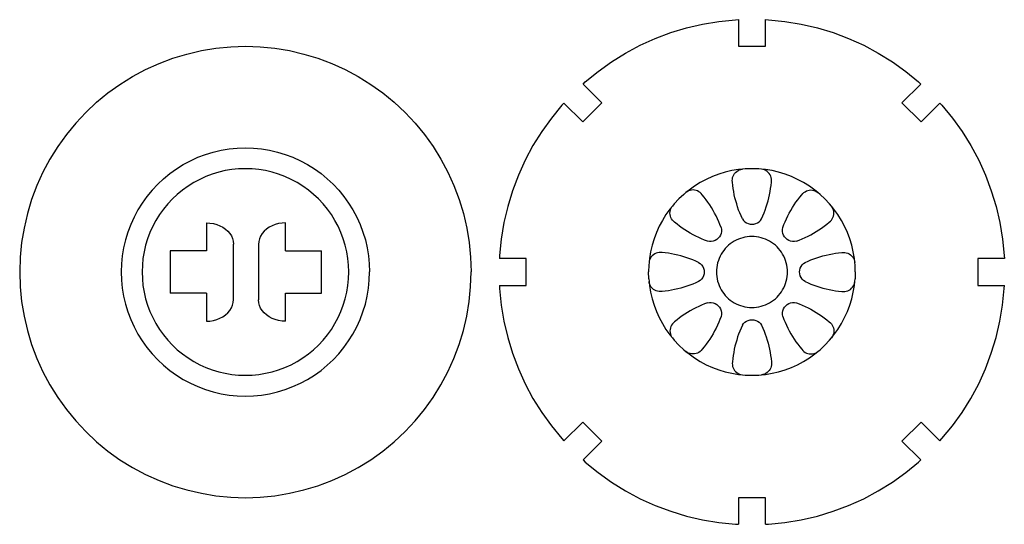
# Model space of a CAD drawing. Extents: x -264 to 264, y -276 to 276.
# Tile 11 of 19: x -264 to -124, y 126 to 197. Entities that reach past the tile are written whole.
import ezdxf

# ---------------------------------------------------------------- set-up
doc = ezdxf.new("R2010")
doc.units = 0
doc.header["$MEASUREMENT"] = 0
doc.layers.get('0').update_dxf_attribs({"linetype": 'CONTINUOUS'})

msp = doc.modelspace()

# ---------------------------------------------------------------- linework, layer by layer
for p, q in [((-171.32, 195.55), (-169.07, 196.23)), ((-169.07, 196.23), (-166.78, 196.77)), ((-166.78, 196.77), (-164.46, 197.15)), ((-164.46, 197.15), (-162.11, 197.38)), ((-162.11, 197.38), (-161.69, 197.4)), ((-161.69, 197.4), (-161.69, 193.61)), ((-157.84, 193.61), (-157.84, 197.4)), ((-157.84, 197.4), (-157.41, 197.38)), ((-157.41, 197.38), (-155.07, 197.15)), ((-155.07, 197.15), (-152.74, 196.77)), ((-152.74, 196.77), (-150.45, 196.23)), ((-150.45, 196.23), (-148.2, 195.55)), ((-175.67, 193.75), (-173.53, 194.72)), ((-173.53, 194.72), (-171.32, 195.55)), ((-148.2, 195.55), (-146, 194.72)), ((-146, 194.72), (-143.85, 193.75)), ((-238.09, 192.99), (-236.02, 193.33)), ((-236.02, 193.33), (-233.92, 193.54)), ((-233.92, 193.54), (-231.82, 193.61)), ((-231.82, 193.61), (-229.72, 193.54)), ((-229.72, 193.54), (-227.63, 193.33)), ((-227.63, 193.33), (-225.56, 192.99)), ((-177.75, 192.64), (-175.67, 193.75)), ((-161.69, 193.61), (-157.84, 193.61)), ((-143.85, 193.75), (-141.78, 192.64)), ((-242.15, 191.9), (-240.14, 192.51)), ((-240.14, 192.51), (-238.09, 192.99)), ((-225.56, 192.99), (-223.51, 192.51)), ((-223.51, 192.51), (-221.5, 191.9)), ((-179.75, 191.4), (-177.75, 192.64)), ((-141.78, 192.64), (-139.78, 191.4)), ((-246.03, 190.29), (-244.11, 191.16)), ((-244.11, 191.16), (-242.15, 191.9)), ((-221.5, 191.9), (-219.53, 191.16)), ((-219.53, 191.16), (-217.62, 190.29)), ((-181.66, 190.03), (-179.75, 191.4)), ((-139.78, 191.4), (-137.86, 190.03)), ((-249.67, 188.19), (-247.88, 189.3)), ((-247.88, 189.3), (-246.03, 190.29)), ((-217.62, 190.29), (-215.77, 189.3)), ((-215.77, 189.3), (-213.98, 188.19)), ((-183.48, 188.53), (-181.66, 190.03)), ((-137.86, 190.03), (-136.04, 188.53)), ((-251.38, 186.97), (-249.67, 188.19)), ((-213.98, 188.19), (-212.27, 186.97)), ((-183.79, 188.24), (-183.48, 188.53)), ((-181.11, 185.56), (-183.79, 188.24)), ((-135.73, 188.24), (-138.41, 185.56)), ((-136.04, 188.53), (-135.73, 188.24)), ((-253, 185.64), (-251.38, 186.97)), ((-212.27, 186.97), (-210.65, 185.64)), ((-254.53, 184.2), (-253, 185.64)), ((-210.65, 185.64), (-209.11, 184.2)), ((-186.81, 185.21), (-188.3, 183.39)), ((-186.51, 185.52), (-186.81, 185.21)), ((-186.51, 185.52), (-183.83, 182.84)), ((-183.83, 182.84), (-181.11, 185.56)), ((-138.41, 185.56), (-135.69, 182.84)), ((-135.69, 182.84), (-133.01, 185.52)), ((-133.01, 185.52), (-132.72, 185.21)), ((-132.72, 185.21), (-131.22, 183.39)), ((-254.53, 184.2), (-255.97, 182.66)), ((-209.11, 184.2), (-207.68, 182.66)), ((-255.97, 182.66), (-257.3, 181.04)), ((-207.68, 182.66), (-206.34, 181.04)), ((-188.3, 183.39), (-189.67, 181.47)), ((-131.22, 183.39), (-129.85, 181.47)), ((-257.3, 181.04), (-258.53, 179.33)), ((-206.34, 181.04), (-205.12, 179.33)), ((-189.67, 181.47), (-190.91, 179.47)), ((-129.85, 181.47), (-128.61, 179.47)), ((-258.53, 179.33), (-259.64, 177.55)), ((-205.12, 179.33), (-204.01, 177.55)), ((-190.91, 179.47), (-192.02, 177.4)), ((-128.61, 179.47), (-127.5, 177.4)), ((-238.58, 177.81), (-237.5, 178.22)), ((-237.5, 178.22), (-236.4, 178.55)), ((-236.4, 178.55), (-235.27, 178.81)), ((-235.27, 178.81), (-234.13, 179)), ((-234.13, 179), (-232.98, 179.11)), ((-232.98, 179.11), (-231.82, 179.15)), ((-231.82, 179.15), (-230.67, 179.11)), ((-230.67, 179.11), (-229.52, 179)), ((-229.52, 179), (-228.38, 178.81)), ((-228.38, 178.81), (-227.25, 178.55)), ((-227.25, 178.55), (-226.15, 178.22)), ((-226.15, 178.22), (-225.06, 177.81)), ((-259.64, 177.55), (-260.63, 175.69)), ((-241.64, 176.18), (-240.66, 176.79)), ((-240.66, 176.79), (-239.64, 177.33)), ((-239.64, 177.33), (-238.58, 177.81)), ((-225.06, 177.81), (-224.01, 177.33)), ((-224.01, 177.33), (-222.99, 176.79)), ((-222.99, 176.79), (-222.01, 176.18)), ((-204.01, 177.55), (-203.02, 175.69)), ((-192.02, 177.4), (-192.99, 175.25)), ((-127.5, 177.4), (-126.53, 175.25)), ((-260.63, 175.69), (-261.5, 173.78)), ((-243.47, 174.77), (-242.58, 175.5)), ((-242.58, 175.5), (-241.64, 176.18)), ((-236.55, 175.41), (-237.45, 175.07)), ((-235.63, 175.69), (-236.55, 175.41)), ((-234.69, 175.91), (-235.63, 175.69)), ((-233.74, 176.06), (-234.69, 175.91)), ((-232.79, 176.16), (-233.74, 176.06)), ((-231.82, 176.19), (-232.79, 176.16)), ((-230.86, 176.16), (-231.82, 176.19)), ((-229.9, 176.06), (-230.86, 176.16)), ((-228.96, 175.91), (-229.9, 176.06)), ((-228.02, 175.69), (-228.96, 175.91)), ((-227.1, 175.41), (-228.02, 175.69)), ((-226.2, 175.07), (-227.1, 175.41)), ((-222.01, 176.18), (-221.07, 175.5)), ((-221.07, 175.5), (-220.18, 174.77)), ((-203.02, 175.69), (-202.15, 173.78)), ((-192.99, 175.25), (-193.82, 173.05)), ((-164.49, 175.41), (-165.39, 175.07)), ((-163.57, 175.69), (-164.49, 175.41)), ((-162.63, 175.91), (-163.57, 175.69)), ((-161.68, 176.06), (-162.63, 175.91)), ((-162.51, 174.92), (-162.44, 175.12)), ((-162.44, 175.12), (-162.35, 175.32)), ((-162.35, 175.32), (-162.23, 175.5)), ((-162.23, 175.5), (-162.08, 175.67)), ((-162.08, 175.67), (-161.92, 175.81)), ((-161.92, 175.81), (-161.74, 175.93)), ((-161.74, 175.93), (-161.54, 176.02)), ((-161.12, 176.12), (-161.68, 176.06)), ((-161.54, 176.02), (-161.34, 176.08)), ((-161.34, 176.08), (-161.12, 176.12)), ((-160.72, 176.16), (-161.12, 176.12)), ((-159.76, 176.19), (-160.72, 176.16)), ((-158.8, 176.16), (-159.76, 176.19)), ((-158.4, 176.12), (-158.8, 176.16)), ((-157.84, 176.06), (-158.4, 176.12)), ((-158.19, 176.08), (-158.4, 176.12)), ((-157.98, 176.02), (-158.19, 176.08)), ((-157.78, 175.93), (-157.98, 176.02)), ((-156.89, 175.91), (-157.84, 176.06)), ((-157.6, 175.81), (-157.78, 175.93)), ((-157.44, 175.67), (-157.6, 175.81)), ((-157.3, 175.5), (-157.44, 175.67)), ((-157.18, 175.32), (-157.3, 175.5)), ((-157.08, 175.12), (-157.18, 175.32)), ((-157.02, 174.92), (-157.08, 175.12)), ((-155.96, 175.69), (-156.89, 175.91)), ((-155.04, 175.41), (-155.96, 175.69)), ((-154.14, 175.07), (-155.04, 175.41)), ((-126.53, 175.25), (-125.7, 173.05)), ((-261.5, 173.78), (-262.24, 171.81)), ((-244.31, 173.98), (-245.1, 173.14)), ((-244.31, 173.98), (-243.47, 174.77)), ((-239.99, 173.71), (-240.77, 173.15)), ((-239.18, 174.22), (-239.99, 173.71)), ((-238.33, 174.67), (-239.18, 174.22)), ((-237.45, 175.07), (-238.33, 174.67)), ((-225.32, 174.67), (-226.2, 175.07)), ((-224.47, 174.22), (-225.32, 174.67)), ((-223.66, 173.71), (-224.47, 174.22)), ((-222.87, 173.15), (-223.66, 173.71)), ((-220.18, 174.77), (-219.33, 173.98)), ((-219.33, 173.98), (-218.54, 173.14)), ((-202.15, 173.78), (-201.41, 171.81)), ((-167.93, 173.71), (-168.71, 173.15)), ((-167.11, 174.22), (-167.93, 173.71)), ((-166.26, 174.67), (-167.11, 174.22)), ((-165.39, 175.07), (-166.26, 174.67)), ((-162.55, 174.49), (-162.54, 174.7)), ((-162.53, 174.27), (-162.55, 174.49)), ((-162.54, 174.7), (-162.51, 174.92)), ((-162.48, 173.82), (-162.53, 174.27)), ((-162.42, 173.37), (-162.48, 173.82)), ((-157.1, 173.37), (-157.04, 173.82)), ((-157.04, 173.82), (-157, 174.27)), ((-156.98, 174.7), (-157.02, 174.92)), ((-157, 174.27), (-156.97, 174.49)), ((-156.97, 174.49), (-156.98, 174.7)), ((-153.26, 174.67), (-154.14, 175.07)), ((-152.41, 174.22), (-153.26, 174.67)), ((-151.59, 173.71), (-152.41, 174.22)), ((-150.81, 173.15), (-151.59, 173.71)), ((-245.1, 173.14), (-245.84, 172.24)), ((-241.52, 172.54), (-242.22, 171.88)), ((-240.77, 173.15), (-241.52, 172.54)), ((-222.13, 172.54), (-222.87, 173.15)), ((-221.43, 171.88), (-222.13, 172.54)), ((-218.54, 173.14), (-217.81, 172.24)), ((-193.82, 173.05), (-194.51, 170.8)), ((-169.46, 172.54), (-170.16, 171.88)), ((-169.15, 172.8), (-169.46, 172.54)), ((-168.71, 173.15), (-169.15, 172.8)), ((-168.97, 172.92), (-169.15, 172.8)), ((-168.78, 173.02), (-168.97, 172.92)), ((-168.57, 173.1), (-168.78, 173.02)), ((-168.36, 173.14), (-168.57, 173.1)), ((-168.14, 173.16), (-168.36, 173.14)), ((-167.93, 173.14), (-168.14, 173.16)), ((-167.71, 173.1), (-167.93, 173.14)), ((-167.51, 173.02), (-167.71, 173.1)), ((-167.32, 172.92), (-167.51, 173.02)), ((-167.14, 172.8), (-167.32, 172.92)), ((-166.98, 172.65), (-167.14, 172.8)), ((-166.85, 172.48), (-166.98, 172.65)), ((-166.56, 172.13), (-166.85, 172.48)), ((-162.35, 172.93), (-162.42, 173.37)), ((-162.27, 172.48), (-162.35, 172.93)), ((-162.17, 172.04), (-162.27, 172.48)), ((-157.36, 172.04), (-157.26, 172.48)), ((-157.26, 172.48), (-157.17, 172.93)), ((-157.17, 172.93), (-157.1, 173.37)), ((-152.96, 172.13), (-152.68, 172.48)), ((-152.68, 172.48), (-152.54, 172.65)), ((-152.54, 172.65), (-152.38, 172.8)), ((-152.38, 172.8), (-152.21, 172.92)), ((-152.21, 172.92), (-152.01, 173.02)), ((-152.01, 173.02), (-151.81, 173.1)), ((-151.81, 173.1), (-151.6, 173.14)), ((-151.6, 173.14), (-151.38, 173.16)), ((-151.38, 173.16), (-151.16, 173.14)), ((-151.16, 173.14), (-150.95, 173.1)), ((-150.95, 173.1), (-150.75, 173.02)), ((-150.38, 172.8), (-150.81, 173.15)), ((-150.75, 173.02), (-150.55, 172.92)), ((-150.55, 172.92), (-150.38, 172.8)), ((-150.07, 172.54), (-150.38, 172.8)), ((-149.37, 171.88), (-150.07, 172.54)), ((-125.7, 173.05), (-125.02, 170.8)), ((-262.24, 171.81), (-262.85, 169.8)), ((-246.51, 171.3), (-247.12, 170.32)), ((-245.84, 172.24), (-246.51, 171.3)), ((-242.88, 171.18), (-243.49, 170.44)), ((-242.22, 171.88), (-242.88, 171.18)), ((-220.77, 171.18), (-221.43, 171.88)), ((-220.16, 170.44), (-220.77, 171.18)), ((-217.81, 172.24), (-217.14, 171.3)), ((-217.14, 171.3), (-216.53, 170.32)), ((-201.41, 171.81), (-200.8, 169.8)), ((-170.82, 171.18), (-171.07, 170.87)), ((-170.82, 171.18), (-170.16, 171.88)), ((-166.28, 171.77), (-166.56, 172.13)), ((-166.02, 171.41), (-166.28, 171.77)), ((-165.77, 171.03), (-166.02, 171.41)), ((-165.52, 170.65), (-165.77, 171.03)), ((-162.06, 171.6), (-162.17, 172.04)), ((-161.93, 171.17), (-162.06, 171.6)), ((-161.8, 170.74), (-161.93, 171.17)), ((-157.73, 170.74), (-157.59, 171.17)), ((-157.59, 171.17), (-157.47, 171.6)), ((-157.47, 171.6), (-157.36, 172.04)), ((-154, 170.65), (-153.76, 171.03)), ((-153.76, 171.03), (-153.5, 171.41)), ((-153.5, 171.41), (-153.24, 171.77)), ((-153.24, 171.77), (-152.96, 172.13)), ((-148.71, 171.18), (-149.37, 171.88)), ((-148.45, 170.87), (-148.71, 171.18)), ((-262.85, 169.8), (-263.32, 167.75)), ((-247.12, 170.32), (-247.67, 169.3)), ((-244.05, 169.66), (-244.56, 168.84)), ((-243.49, 170.44), (-244.05, 169.66)), ((-219.6, 169.66), (-220.16, 170.44)), ((-219.09, 168.84), (-219.6, 169.66)), ((-216.53, 170.32), (-215.98, 169.3)), ((-200.8, 169.8), (-200.32, 167.75)), ((-194.51, 170.8), (-195.04, 168.51)), ((-171.99, 169.66), (-172.49, 168.84)), ((-171.43, 170.44), (-171.99, 169.66)), ((-171.07, 170.87), (-171.43, 170.44)), ((-171.43, 169.87), (-171.41, 170.09)), ((-171.41, 169.65), (-171.43, 169.87)), ((-171.41, 170.09), (-171.37, 170.3)), ((-171.37, 169.44), (-171.41, 169.65)), ((-171.37, 170.3), (-171.3, 170.5)), ((-171.3, 170.5), (-171.2, 170.7)), ((-171.2, 170.7), (-171.07, 170.87)), ((-165.29, 170.26), (-165.52, 170.65)), ((-165.07, 169.87), (-165.29, 170.26)), ((-164.86, 169.47), (-165.07, 169.87)), ((-161.65, 170.31), (-161.8, 170.74)), ((-161.48, 169.89), (-161.65, 170.31)), ((-161.31, 169.47), (-161.48, 169.89)), ((-158.21, 169.47), (-158.04, 169.89)), ((-158.04, 169.89), (-157.88, 170.31)), ((-157.88, 170.31), (-157.73, 170.74)), ((-154.66, 169.47), (-154.45, 169.87)), ((-154.45, 169.87), (-154.23, 170.26)), ((-154.23, 170.26), (-154, 170.65)), ((-148.1, 170.44), (-148.45, 170.87)), ((-148.33, 170.7), (-148.45, 170.87)), ((-148.23, 170.5), (-148.33, 170.7)), ((-148.15, 170.3), (-148.23, 170.5)), ((-148.11, 170.09), (-148.15, 170.3)), ((-148.15, 169.44), (-148.11, 169.65)), ((-148.09, 169.87), (-148.11, 170.09)), ((-148.11, 169.65), (-148.09, 169.87)), ((-147.54, 169.66), (-148.1, 170.44)), ((-147.03, 168.84), (-147.54, 169.66)), ((-125.02, 170.8), (-124.48, 168.51)), ((-248.14, 168.25), (-248.55, 167.17)), ((-247.67, 169.3), (-248.14, 168.25)), ((-244.56, 168.84), (-245.01, 167.99)), ((-237.38, 168.49), (-236.88, 168.46)), ((-237.38, 168.49), (-237.38, 164.49)), ((-236.88, 168.46), (-236.38, 168.39)), ((-236.38, 168.39), (-235.91, 168.26)), ((-235.91, 168.26), (-235.45, 168.08)), ((-227.59, 168.25), (-228.04, 168.08)), ((-227.11, 168.38), (-227.59, 168.25)), ((-226.62, 168.46), (-227.11, 168.38)), ((-226.11, 168.49), (-226.62, 168.46)), ((-226.11, 164.49), (-226.11, 168.49)), ((-218.64, 167.99), (-219.09, 168.84)), ((-215.98, 169.3), (-215.5, 168.25)), ((-215.5, 168.25), (-215.1, 167.17)), ((-195.04, 168.51), (-195.42, 166.18)), ((-172.49, 168.84), (-172.95, 167.99)), ((-171.3, 169.24), (-171.37, 169.44)), ((-171.2, 169.04), (-171.3, 169.24)), ((-171.07, 168.87), (-171.2, 169.04)), ((-170.92, 168.71), (-171.07, 168.87)), ((-170.76, 168.57), (-170.92, 168.71)), ((-170.41, 168.29), (-170.76, 168.57)), ((-170.05, 168.01), (-170.41, 168.29)), ((-164.67, 169.06), (-164.86, 169.47)), ((-164.49, 168.65), (-164.67, 169.06)), ((-164.31, 168.23), (-164.49, 168.65)), ((-164.16, 167.81), (-164.31, 168.23)), ((-161.12, 169.06), (-161.31, 169.47)), ((-161.12, 169.06), (-160.96, 168.84)), ((-160.96, 168.84), (-160.77, 168.65)), ((-160.77, 168.65), (-160.55, 168.49)), ((-160.55, 168.49), (-160.3, 168.37)), ((-160.3, 168.37), (-160.03, 168.3)), ((-160.03, 168.3), (-159.76, 168.28)), ((-159.76, 168.28), (-159.49, 168.3)), ((-159.49, 168.3), (-159.22, 168.37)), ((-159.22, 168.37), (-158.98, 168.49)), ((-158.98, 168.49), (-158.75, 168.65)), ((-158.75, 168.65), (-158.56, 168.84)), ((-158.56, 168.84), (-158.4, 169.06)), ((-158.4, 169.06), (-158.21, 169.47)), ((-155.37, 167.81), (-155.21, 168.23)), ((-155.21, 168.23), (-155.04, 168.65)), ((-155.04, 168.65), (-154.85, 169.06)), ((-154.85, 169.06), (-154.66, 169.47)), ((-149.48, 168.01), (-149.12, 168.29)), ((-149.12, 168.29), (-148.77, 168.57)), ((-148.77, 168.57), (-148.6, 168.71)), ((-148.6, 168.71), (-148.45, 168.87)), ((-148.45, 168.87), (-148.33, 169.04)), ((-148.33, 169.04), (-148.23, 169.24)), ((-148.23, 169.24), (-148.15, 169.44)), ((-146.58, 167.99), (-147.03, 168.84)), ((-124.48, 168.51), (-124.1, 166.18)), ((-263.32, 167.75), (-263.67, 165.68)), ((-248.55, 167.17), (-248.89, 166.06)), ((-245.41, 167.11), (-245.75, 166.21)), ((-245.01, 167.99), (-245.41, 167.11)), ((-235.45, 168.08), (-235.04, 167.86)), ((-235.04, 167.86), (-234.66, 167.6)), ((-234.66, 167.6), (-234.33, 167.31)), ((-234.33, 167.31), (-234.05, 166.98)), ((-234.05, 166.98), (-233.82, 166.62)), ((-229.45, 166.95), (-229.67, 166.59)), ((-229.17, 167.28), (-229.45, 166.95)), ((-228.84, 167.59), (-229.17, 167.28)), ((-228.46, 167.85), (-228.84, 167.59)), ((-228.04, 168.08), (-228.46, 167.85)), ((-218.24, 167.11), (-218.64, 167.99)), ((-217.9, 166.21), (-218.24, 167.11)), ((-215.1, 167.17), (-214.76, 166.06)), ((-200.32, 167.75), (-199.98, 165.68)), ((-173.34, 167.11), (-173.68, 166.21)), ((-172.95, 167.99), (-173.34, 167.11)), ((-169.68, 167.75), (-170.05, 168.01)), ((-169.31, 167.49), (-169.68, 167.75)), ((-168.93, 167.25), (-169.31, 167.49)), ((-168.54, 167.02), (-168.93, 167.25)), ((-168.14, 166.8), (-168.54, 167.02)), ((-167.74, 166.59), (-168.14, 166.8)), ((-164.25, 166.74), (-164.39, 166.5)), ((-164.16, 166.99), (-164.25, 166.74)), ((-164.16, 167.81), (-164.11, 167.54)), ((-164.11, 167.26), (-164.16, 166.99)), ((-164.11, 167.54), (-164.11, 167.26)), ((-155.41, 167.54), (-155.37, 167.81)), ((-155.41, 167.26), (-155.41, 167.54)), ((-155.37, 166.99), (-155.41, 167.26)), ((-155.27, 166.74), (-155.37, 166.99)), ((-155.14, 166.5), (-155.27, 166.74)), ((-151.78, 166.59), (-151.38, 166.8)), ((-151.38, 166.8), (-150.99, 167.02)), ((-150.99, 167.02), (-150.6, 167.25)), ((-150.6, 167.25), (-150.22, 167.49)), ((-150.22, 167.49), (-149.84, 167.75)), ((-149.84, 167.75), (-149.48, 168.01)), ((-146.18, 167.11), (-146.58, 167.99)), ((-145.84, 166.21), (-146.18, 167.11)), ((-263.67, 165.68), (-263.87, 163.59)), ((-248.89, 166.06), (-249.15, 164.93)), ((-245.75, 166.21), (-246.03, 165.29)), ((-233.82, 166.62), (-233.66, 166.25)), ((-233.66, 166.25), (-233.56, 165.86)), ((-233.56, 165.86), (-233.53, 165.47)), ((-233.53, 157.57), (-233.53, 165.47)), ((-229.93, 165.81), (-229.96, 165.41)), ((-229.96, 165.41), (-229.96, 157.51)), ((-229.83, 166.21), (-229.93, 165.81)), ((-229.67, 166.59), (-229.83, 166.21)), ((-217.62, 165.29), (-217.9, 166.21)), ((-214.76, 166.06), (-214.5, 164.93)), ((-199.98, 165.68), (-199.78, 163.59)), ((-195.42, 166.18), (-195.66, 163.84)), ((-173.68, 166.21), (-173.96, 165.29)), ((-167.33, 166.4), (-167.74, 166.59)), ((-166.92, 166.21), (-167.33, 166.4)), ((-166.5, 166.04), (-166.92, 166.21)), ((-166.08, 165.88), (-166.5, 166.04)), ((-165.81, 165.84), (-166.08, 165.88)), ((-165.54, 165.84), (-165.81, 165.84)), ((-165.27, 165.88), (-165.54, 165.84)), ((-165.01, 165.98), (-165.27, 165.88)), ((-164.77, 166.11), (-165.01, 165.98)), ((-164.56, 166.29), (-164.77, 166.11)), ((-164.39, 166.5), (-164.56, 166.29)), ((-162.84, 165.49), (-163.09, 165.29)), ((-162.57, 165.69), (-162.84, 165.49)), ((-162.29, 165.86), (-162.57, 165.69)), ((-161.99, 166.02), (-162.29, 165.86)), ((-161.69, 166.15), (-161.99, 166.02)), ((-161.38, 166.27), (-161.69, 166.15)), ((-161.07, 166.37), (-161.38, 166.27)), ((-160.75, 166.44), (-161.07, 166.37)), ((-160.42, 166.5), (-160.75, 166.44)), ((-160.09, 166.53), (-160.42, 166.5)), ((-159.76, 166.54), (-160.09, 166.53)), ((-159.43, 166.53), (-159.76, 166.54)), ((-159.1, 166.5), (-159.43, 166.53)), ((-158.78, 166.44), (-159.1, 166.5)), ((-158.45, 166.37), (-158.78, 166.44)), ((-158.14, 166.27), (-158.45, 166.37)), ((-157.83, 166.15), (-158.14, 166.27)), ((-157.53, 166.02), (-157.83, 166.15)), ((-157.24, 165.86), (-157.53, 166.02)), ((-156.96, 165.69), (-157.24, 165.86)), ((-156.69, 165.49), (-156.96, 165.69)), ((-156.43, 165.29), (-156.69, 165.49)), ((-154.96, 166.29), (-155.14, 166.5)), ((-154.75, 166.11), (-154.96, 166.29)), ((-154.51, 165.98), (-154.75, 166.11)), ((-154.26, 165.88), (-154.51, 165.98)), ((-153.99, 165.84), (-154.26, 165.88)), ((-153.71, 165.84), (-153.99, 165.84)), ((-153.44, 165.88), (-153.71, 165.84)), ((-153.44, 165.88), (-153.02, 166.04)), ((-153.02, 166.04), (-152.6, 166.21)), ((-152.6, 166.21), (-152.19, 166.4)), ((-152.19, 166.4), (-151.78, 166.59)), ((-145.56, 165.29), (-145.84, 166.21)), ((-124.1, 166.18), (-123.87, 163.84)), ((-249.15, 164.93), (-249.34, 163.79)), ((-246.24, 164.36), (-246.4, 163.41)), ((-246.03, 165.29), (-246.24, 164.36)), ((-237.38, 164.49), (-242.51, 164.49)), ((-242.51, 164.49), (-242.51, 158.49)), ((-226.11, 164.49), (-220.98, 164.49)), ((-220.98, 158.49), (-220.98, 164.49)), ((-217.4, 164.36), (-217.62, 165.29)), ((-217.25, 163.41), (-217.4, 164.36)), ((-214.5, 164.93), (-214.31, 163.79)), ((-174.18, 164.36), (-174.34, 163.41)), ((-173.96, 165.29), (-174.18, 164.36)), ((-173.77, 163.95), (-173.94, 163.81)), ((-173.59, 164.07), (-173.77, 163.95)), ((-173.4, 164.17), (-173.59, 164.07)), ((-173.19, 164.23), (-173.4, 164.17)), ((-172.98, 164.27), (-173.19, 164.23)), ((-172.76, 164.28), (-172.98, 164.27)), ((-172.54, 164.25), (-172.76, 164.28)), ((-172.09, 164.21), (-172.54, 164.25)), ((-171.65, 164.15), (-172.09, 164.21)), ((-171.2, 164.08), (-171.65, 164.15)), ((-170.76, 163.99), (-171.2, 164.08)), ((-170.32, 163.89), (-170.76, 163.99)), ((-164.13, 164.01), (-164.29, 163.72)), ((-163.96, 164.29), (-164.13, 164.01)), ((-163.77, 164.56), (-163.96, 164.29)), ((-163.56, 164.82), (-163.77, 164.56)), ((-163.33, 165.06), (-163.56, 164.82)), ((-163.09, 165.29), (-163.33, 165.06)), ((-156.19, 165.06), (-156.43, 165.29)), ((-155.96, 164.82), (-156.19, 165.06)), ((-155.76, 164.56), (-155.96, 164.82)), ((-155.56, 164.29), (-155.76, 164.56)), ((-155.39, 164.01), (-155.56, 164.29)), ((-155.23, 163.72), (-155.39, 164.01)), ((-149.21, 163.89), (-148.77, 163.99)), ((-148.77, 163.99), (-148.32, 164.08)), ((-148.32, 164.08), (-147.88, 164.15)), ((-147.88, 164.15), (-147.43, 164.21)), ((-147.43, 164.21), (-146.98, 164.25)), ((-146.98, 164.25), (-146.76, 164.28)), ((-146.76, 164.28), (-146.55, 164.27)), ((-146.55, 164.27), (-146.33, 164.23)), ((-146.33, 164.23), (-146.13, 164.17)), ((-146.13, 164.17), (-145.93, 164.07)), ((-145.93, 164.07), (-145.75, 163.95)), ((-145.75, 163.95), (-145.58, 163.81)), ((-145.34, 164.36), (-145.56, 165.29)), ((-145.19, 163.41), (-145.34, 164.36)), ((-263.87, 163.59), (-263.94, 161.49)), ((-249.45, 162.64), (-249.49, 161.49)), ((-249.34, 163.79), (-249.45, 162.64)), ((-246.4, 163.41), (-246.49, 162.45)), ((-217.15, 162.45), (-217.25, 163.41)), ((-214.31, 163.79), (-214.2, 162.64)), ((-214.2, 162.64), (-214.16, 161.49)), ((-199.78, 163.59), (-199.71, 161.49)), ((-195.66, 163.84), (-195.67, 163.41)), ((-191.88, 163.41), (-195.67, 163.41)), ((-191.88, 159.56), (-191.88, 163.41)), ((-174.39, 162.85), (-174.43, 162.45)), ((-174.34, 163.41), (-174.39, 162.85)), ((-174.36, 163.06), (-174.39, 162.85)), ((-174.29, 163.27), (-174.36, 163.06)), ((-174.2, 163.47), (-174.29, 163.27)), ((-174.08, 163.65), (-174.2, 163.47)), ((-173.94, 163.81), (-174.08, 163.65)), ((-169.88, 163.78), (-170.32, 163.89)), ((-169.44, 163.66), (-169.88, 163.78)), ((-169.01, 163.52), (-169.44, 163.66)), ((-168.59, 163.37), (-169.01, 163.52)), ((-168.16, 163.21), (-168.59, 163.37)), ((-167.75, 163.04), (-168.16, 163.21)), ((-167.34, 162.85), (-167.75, 163.04)), ((-167.34, 162.85), (-167.11, 162.69)), ((-167.11, 162.69), (-166.92, 162.5)), ((-164.64, 162.8), (-164.71, 162.47)), ((-164.54, 163.11), (-164.64, 162.8)), ((-164.43, 163.42), (-164.54, 163.11)), ((-164.29, 163.72), (-164.43, 163.42)), ((-155.1, 163.42), (-155.23, 163.72)), ((-154.98, 163.11), (-155.1, 163.42)), ((-154.88, 162.8), (-154.98, 163.11)), ((-154.81, 162.47), (-154.88, 162.8)), ((-152.6, 162.5), (-152.41, 162.69)), ((-152.41, 162.69), (-152.19, 162.85)), ((-152.19, 162.85), (-151.78, 163.04)), ((-151.78, 163.04), (-151.36, 163.21)), ((-151.36, 163.21), (-150.94, 163.37)), ((-150.94, 163.37), (-150.51, 163.52)), ((-150.51, 163.52), (-150.08, 163.66)), ((-150.08, 163.66), (-149.65, 163.78)), ((-149.65, 163.78), (-149.21, 163.89)), ((-145.58, 163.81), (-145.44, 163.65)), ((-145.44, 163.65), (-145.32, 163.47)), ((-145.32, 163.47), (-145.23, 163.27)), ((-145.23, 163.27), (-145.17, 163.06)), ((-145.13, 162.85), (-145.19, 163.41)), ((-145.17, 163.06), (-145.13, 162.85)), ((-145.09, 162.45), (-145.13, 162.85)), ((-123.85, 163.41), (-127.64, 163.41)), ((-127.64, 163.41), (-127.64, 159.56)), ((-123.87, 163.84), (-123.85, 163.41)), ((-263.94, 161.49), (-263.87, 159.39)), ((-249.49, 161.49), (-249.45, 160.33)), ((-246.49, 162.45), (-246.53, 161.49)), ((-246.53, 161.49), (-246.49, 160.53)), ((-217.12, 161.49), (-217.15, 162.45)), ((-217.15, 160.53), (-217.12, 161.49)), ((-214.2, 160.33), (-214.16, 161.49)), ((-199.78, 159.39), (-199.71, 161.49)), ((-174.43, 162.45), (-174.46, 161.49)), ((-174.43, 160.53), (-174.46, 161.49)), ((-166.92, 162.5), (-166.76, 162.27)), ((-166.76, 162.27), (-166.65, 162.03)), ((-166.65, 162.03), (-166.57, 161.76)), ((-166.57, 161.22), (-166.65, 160.95)), ((-166.57, 161.76), (-166.55, 161.49)), ((-166.55, 161.49), (-166.57, 161.22)), ((-164.8, 161.82), (-164.81, 161.49)), ((-164.81, 161.49), (-164.8, 161.16)), ((-164.77, 162.15), (-164.8, 161.82)), ((-164.8, 161.16), (-164.77, 160.83)), ((-164.71, 162.47), (-164.77, 162.15)), ((-154.75, 162.15), (-154.81, 162.47)), ((-154.72, 161.82), (-154.75, 162.15)), ((-154.75, 160.83), (-154.72, 161.16)), ((-154.71, 161.49), (-154.72, 161.82)), ((-154.72, 161.16), (-154.71, 161.49)), ((-152.97, 161.49), (-152.95, 161.76)), ((-152.95, 161.22), (-152.97, 161.49)), ((-152.95, 161.76), (-152.88, 162.03)), ((-152.88, 160.95), (-152.95, 161.22)), ((-152.88, 162.03), (-152.76, 162.27)), ((-152.76, 162.27), (-152.6, 162.5)), ((-145.06, 161.49), (-145.09, 162.45)), ((-145.06, 161.49), (-145.09, 160.53)), ((-249.45, 160.33), (-249.34, 159.18)), ((-246.49, 160.53), (-246.4, 159.57)), ((-217.25, 159.57), (-217.15, 160.53)), ((-214.31, 159.18), (-214.2, 160.33)), ((-174.43, 160.53), (-174.39, 160.13)), ((-174.36, 159.91), (-174.39, 160.13)), ((-174.39, 160.13), (-174.34, 159.57)), ((-174.29, 159.71), (-174.36, 159.91)), ((-174.2, 159.51), (-174.29, 159.71)), ((-168.16, 159.77), (-168.59, 159.6)), ((-167.75, 159.94), (-168.16, 159.77)), ((-167.34, 160.13), (-167.75, 159.94)), ((-167.11, 160.28), (-167.34, 160.13)), ((-166.92, 160.48), (-167.11, 160.28)), ((-166.76, 160.7), (-166.92, 160.48)), ((-166.65, 160.95), (-166.76, 160.7)), ((-164.77, 160.83), (-164.71, 160.5)), ((-164.71, 160.5), (-164.64, 160.18)), ((-164.64, 160.18), (-164.54, 159.87)), ((-164.54, 159.87), (-164.43, 159.56)), ((-155.1, 159.56), (-154.98, 159.87)), ((-154.98, 159.87), (-154.88, 160.18)), ((-154.88, 160.18), (-154.81, 160.5)), ((-154.81, 160.5), (-154.75, 160.83)), ((-152.76, 160.7), (-152.88, 160.95)), ((-152.6, 160.48), (-152.76, 160.7)), ((-152.41, 160.28), (-152.6, 160.48)), ((-152.19, 160.13), (-152.41, 160.28)), ((-152.19, 160.13), (-151.78, 159.94)), ((-151.78, 159.94), (-151.36, 159.77)), ((-151.36, 159.77), (-150.94, 159.6)), ((-145.32, 159.51), (-145.23, 159.71)), ((-145.23, 159.71), (-145.17, 159.91)), ((-145.19, 159.57), (-145.13, 160.13)), ((-145.17, 159.91), (-145.13, 160.13)), ((-145.13, 160.13), (-145.09, 160.53)), ((-263.87, 159.39), (-263.67, 157.3)), ((-249.34, 159.18), (-249.15, 158.04)), ((-246.4, 159.57), (-246.24, 158.62)), ((-246.24, 158.62), (-246.03, 157.68)), ((-237.38, 158.49), (-242.51, 158.49)), ((-237.38, 158.49), (-237.38, 154.49)), ((-226.11, 158.49), (-220.98, 158.49)), ((-226.11, 154.49), (-226.11, 158.49)), ((-217.62, 157.68), (-217.4, 158.62)), ((-217.4, 158.62), (-217.25, 159.57)), ((-214.5, 158.04), (-214.31, 159.18)), ((-199.98, 157.3), (-199.78, 159.39)), ((-195.67, 159.56), (-191.88, 159.56)), ((-195.67, 159.56), (-195.66, 159.14)), ((-195.66, 159.14), (-195.42, 156.79)), ((-174.34, 159.57), (-174.18, 158.62)), ((-174.08, 159.33), (-174.2, 159.51)), ((-174.18, 158.62), (-173.96, 157.68)), ((-173.94, 159.17), (-174.08, 159.33)), ((-173.77, 159.02), (-173.94, 159.17)), ((-173.59, 158.9), (-173.77, 159.02)), ((-173.4, 158.81), (-173.59, 158.9)), ((-173.19, 158.74), (-173.4, 158.81)), ((-172.98, 158.71), (-173.19, 158.74)), ((-172.76, 158.7), (-172.98, 158.71)), ((-172.54, 158.72), (-172.76, 158.7)), ((-172.09, 158.77), (-172.54, 158.72)), ((-171.65, 158.83), (-172.09, 158.77)), ((-171.2, 158.9), (-171.65, 158.83)), ((-170.76, 158.98), (-171.2, 158.9)), ((-170.32, 159.08), (-170.76, 158.98)), ((-169.88, 159.19), (-170.32, 159.08)), ((-169.44, 159.32), (-169.88, 159.19)), ((-169.01, 159.45), (-169.44, 159.32)), ((-168.59, 159.6), (-169.01, 159.45)), ((-164.43, 159.56), (-164.29, 159.25)), ((-164.29, 159.25), (-164.13, 158.96)), ((-164.13, 158.96), (-163.96, 158.68)), ((-163.96, 158.68), (-163.77, 158.41)), ((-163.77, 158.41), (-163.56, 158.16)), ((-155.96, 158.16), (-155.76, 158.41)), ((-155.76, 158.41), (-155.56, 158.68)), ((-155.56, 158.68), (-155.39, 158.96)), ((-155.39, 158.96), (-155.23, 159.25)), ((-155.23, 159.25), (-155.1, 159.56)), ((-150.94, 159.6), (-150.51, 159.45)), ((-150.51, 159.45), (-150.08, 159.32)), ((-150.08, 159.32), (-149.65, 159.19)), ((-149.65, 159.19), (-149.21, 159.08)), ((-149.21, 159.08), (-148.77, 158.98)), ((-148.77, 158.98), (-148.32, 158.9)), ((-148.32, 158.9), (-147.88, 158.83)), ((-147.88, 158.83), (-147.43, 158.77)), ((-147.43, 158.77), (-146.98, 158.72)), ((-146.98, 158.72), (-146.76, 158.7)), ((-146.76, 158.7), (-146.55, 158.71)), ((-146.55, 158.71), (-146.33, 158.74)), ((-146.33, 158.74), (-146.13, 158.81)), ((-146.13, 158.81), (-145.93, 158.9)), ((-145.93, 158.9), (-145.75, 159.02)), ((-145.75, 159.02), (-145.58, 159.17)), ((-145.58, 159.17), (-145.44, 159.33)), ((-145.56, 157.68), (-145.34, 158.62)), ((-145.44, 159.33), (-145.32, 159.51)), ((-145.34, 158.62), (-145.19, 159.57)), ((-127.64, 159.56), (-123.85, 159.56)), ((-124.1, 156.79), (-123.87, 159.14)), ((-123.87, 159.14), (-123.85, 159.56)), ((-263.67, 157.3), (-263.32, 155.22)), ((-249.15, 158.04), (-248.89, 156.92)), ((-248.89, 156.92), (-248.55, 155.81)), ((-246.03, 157.68), (-245.75, 156.76)), ((-233.66, 156.77), (-233.56, 157.16)), ((-233.56, 157.16), (-233.53, 157.57)), ((-229.93, 157.12), (-229.96, 157.51)), ((-229.83, 156.73), (-229.93, 157.12)), ((-217.9, 156.76), (-217.62, 157.68)), ((-215.1, 155.81), (-214.76, 156.92)), ((-214.76, 156.92), (-214.5, 158.04)), ((-200.32, 155.22), (-199.98, 157.3)), ((-173.96, 157.68), (-173.68, 156.76)), ((-166.5, 156.94), (-166.92, 156.76)), ((-166.08, 157.09), (-166.5, 156.94)), ((-166.08, 157.09), (-165.81, 157.14)), ((-165.81, 157.14), (-165.54, 157.14)), ((-165.54, 157.14), (-165.27, 157.09)), ((-165.27, 157.09), (-165.01, 157)), ((-165.01, 157), (-164.77, 156.86)), ((-163.56, 158.16), (-163.33, 157.92)), ((-163.33, 157.92), (-163.09, 157.69)), ((-163.09, 157.69), (-162.84, 157.48)), ((-162.84, 157.48), (-162.57, 157.29)), ((-162.57, 157.29), (-162.29, 157.12)), ((-162.29, 157.12), (-161.99, 156.96)), ((-161.99, 156.96), (-161.69, 156.82)), ((-157.83, 156.82), (-157.53, 156.96)), ((-157.53, 156.96), (-157.24, 157.12)), ((-157.24, 157.12), (-156.96, 157.29)), ((-156.96, 157.29), (-156.69, 157.48)), ((-156.69, 157.48), (-156.43, 157.69)), ((-156.43, 157.69), (-156.19, 157.92)), ((-156.19, 157.92), (-155.96, 158.16)), ((-154.75, 156.86), (-154.51, 157)), ((-154.51, 157), (-154.26, 157.09)), ((-154.26, 157.09), (-153.99, 157.14)), ((-153.99, 157.14), (-153.71, 157.14)), ((-153.71, 157.14), (-153.44, 157.09)), ((-153.44, 157.09), (-153.02, 156.94)), ((-153.02, 156.94), (-152.6, 156.76)), ((-145.84, 156.76), (-145.56, 157.68)), ((-248.55, 155.81), (-248.14, 154.73)), ((-245.75, 156.76), (-245.41, 155.86)), ((-245.41, 155.86), (-245.01, 154.99)), ((-234.66, 155.39), (-234.33, 155.69)), ((-234.33, 155.69), (-234.05, 156.03)), ((-234.05, 156.03), (-233.82, 156.39)), ((-233.82, 156.39), (-233.66, 156.77)), ((-229.67, 156.35), (-229.83, 156.73)), ((-229.45, 156), (-229.67, 156.35)), ((-229.17, 155.67), (-229.45, 156)), ((-228.84, 155.37), (-229.17, 155.67)), ((-218.64, 154.99), (-218.24, 155.86)), ((-218.24, 155.86), (-217.9, 156.76)), ((-215.5, 154.73), (-215.1, 155.81)), ((-195.42, 156.79), (-195.04, 154.47)), ((-173.68, 156.76), (-173.34, 155.86)), ((-173.34, 155.86), (-172.95, 154.99)), ((-168.93, 155.73), (-169.31, 155.48)), ((-168.54, 155.96), (-168.93, 155.73)), ((-168.14, 156.18), (-168.54, 155.96)), ((-167.74, 156.39), (-168.14, 156.18)), ((-167.33, 156.58), (-167.74, 156.39)), ((-166.92, 156.76), (-167.33, 156.58)), ((-164.77, 156.86), (-164.56, 156.69)), ((-164.56, 156.69), (-164.39, 156.48)), ((-164.39, 156.48), (-164.25, 156.24)), ((-164.25, 156.24), (-164.16, 155.98)), ((-164.16, 155.98), (-164.11, 155.71)), ((-164.11, 155.71), (-164.11, 155.44)), ((-161.69, 156.82), (-161.38, 156.71)), ((-161.38, 156.71), (-161.07, 156.61)), ((-161.07, 156.61), (-160.75, 156.54)), ((-160.75, 156.54), (-160.42, 156.48)), ((-160.42, 156.48), (-160.09, 156.45)), ((-160.09, 156.45), (-159.76, 156.44)), ((-159.76, 156.44), (-159.43, 156.45)), ((-159.43, 156.45), (-159.1, 156.48)), ((-159.1, 156.48), (-158.78, 156.54)), ((-158.78, 156.54), (-158.45, 156.61)), ((-158.45, 156.61), (-158.14, 156.71)), ((-158.14, 156.71), (-157.83, 156.82)), ((-155.41, 155.71), (-155.37, 155.98)), ((-155.41, 155.44), (-155.41, 155.71)), ((-155.37, 155.98), (-155.27, 156.24)), ((-155.27, 156.24), (-155.14, 156.48)), ((-155.14, 156.48), (-154.96, 156.69)), ((-154.96, 156.69), (-154.75, 156.86)), ((-152.6, 156.76), (-152.19, 156.58)), ((-152.19, 156.58), (-151.78, 156.39)), ((-151.78, 156.39), (-151.38, 156.18)), ((-151.38, 156.18), (-150.99, 155.96)), ((-150.99, 155.96), (-150.6, 155.73)), ((-150.6, 155.73), (-150.22, 155.48)), ((-146.58, 154.99), (-146.18, 155.86)), ((-146.18, 155.86), (-145.84, 156.76)), ((-124.48, 154.47), (-124.1, 156.79)), ((-263.32, 155.22), (-262.85, 153.18)), ((-248.14, 154.73), (-247.67, 153.68)), ((-245.01, 154.99), (-244.56, 154.14)), ((-244.56, 154.14), (-244.05, 153.32)), ((-237.38, 154.49), (-236.88, 154.51)), ((-236.88, 154.51), (-236.38, 154.59)), ((-236.38, 154.59), (-235.91, 154.72)), ((-235.91, 154.72), (-235.45, 154.9)), ((-235.45, 154.9), (-235.04, 155.12)), ((-235.04, 155.12), (-234.66, 155.39)), ((-228.46, 155.11), (-228.84, 155.37)), ((-228.04, 154.89), (-228.46, 155.11)), ((-227.59, 154.72), (-228.04, 154.89)), ((-227.11, 154.59), (-227.59, 154.72)), ((-226.62, 154.51), (-227.11, 154.59)), ((-226.11, 154.49), (-226.62, 154.51)), ((-219.6, 153.32), (-219.09, 154.14)), ((-219.09, 154.14), (-218.64, 154.99)), ((-215.98, 153.68), (-215.5, 154.73)), ((-200.8, 153.18), (-200.32, 155.22)), ((-195.04, 154.47), (-194.51, 152.18)), ((-172.95, 154.99), (-172.49, 154.14)), ((-172.49, 154.14), (-171.99, 153.32)), ((-171.07, 154.11), (-171.2, 153.93)), ((-170.92, 154.27), (-171.07, 154.11)), ((-170.76, 154.4), (-170.92, 154.27)), ((-170.41, 154.69), (-170.76, 154.4)), ((-170.05, 154.97), (-170.41, 154.69)), ((-169.68, 155.23), (-170.05, 154.97)), ((-169.31, 155.48), (-169.68, 155.23)), ((-164.49, 154.33), (-164.67, 153.92)), ((-164.31, 154.75), (-164.49, 154.33)), ((-164.16, 155.17), (-164.31, 154.75)), ((-164.11, 155.44), (-164.16, 155.17)), ((-161.12, 153.91), (-160.96, 154.14)), ((-160.96, 154.14), (-160.77, 154.33)), ((-160.77, 154.33), (-160.55, 154.49)), ((-160.55, 154.49), (-160.3, 154.6)), ((-160.3, 154.6), (-160.03, 154.68)), ((-160.03, 154.68), (-159.76, 154.7)), ((-159.76, 154.7), (-159.49, 154.68)), ((-159.49, 154.68), (-159.22, 154.6)), ((-159.22, 154.6), (-158.98, 154.49)), ((-158.98, 154.49), (-158.75, 154.33)), ((-158.75, 154.33), (-158.56, 154.14)), ((-158.56, 154.14), (-158.4, 153.91)), ((-155.37, 155.17), (-155.41, 155.44)), ((-155.37, 155.17), (-155.21, 154.75)), ((-155.21, 154.75), (-155.04, 154.33)), ((-155.04, 154.33), (-154.85, 153.92)), ((-150.22, 155.48), (-149.84, 155.23)), ((-149.84, 155.23), (-149.48, 154.97)), ((-149.48, 154.97), (-149.12, 154.69)), ((-149.12, 154.69), (-148.77, 154.4)), ((-148.77, 154.4), (-148.6, 154.27)), ((-148.6, 154.27), (-148.45, 154.11)), ((-148.45, 154.11), (-148.33, 153.93)), ((-147.54, 153.32), (-147.03, 154.14)), ((-147.03, 154.14), (-146.58, 154.99)), ((-125.02, 152.18), (-124.48, 154.47)), ((-262.85, 153.18), (-262.24, 151.16)), ((-247.67, 153.68), (-247.12, 152.66)), ((-244.05, 153.32), (-243.49, 152.54)), ((-220.16, 152.54), (-219.6, 153.32)), ((-216.53, 152.66), (-215.98, 153.68)), ((-201.41, 151.16), (-200.8, 153.18)), ((-171.99, 153.32), (-171.43, 152.54)), ((-171.41, 153.32), (-171.43, 153.11)), ((-171.43, 153.11), (-171.41, 152.89)), ((-171.37, 153.54), (-171.41, 153.32)), ((-171.41, 152.89), (-171.37, 152.68)), ((-171.3, 153.74), (-171.37, 153.54)), ((-171.2, 153.93), (-171.3, 153.74)), ((-165.29, 152.71), (-165.52, 152.32)), ((-165.07, 153.11), (-165.29, 152.71)), ((-164.86, 153.51), (-165.07, 153.11)), ((-164.67, 153.92), (-164.86, 153.51)), ((-161.48, 153.09), (-161.65, 152.66)), ((-161.31, 153.5), (-161.48, 153.09)), ((-161.12, 153.91), (-161.31, 153.5)), ((-158.4, 153.91), (-158.21, 153.5)), ((-158.21, 153.5), (-158.04, 153.09)), ((-158.04, 153.09), (-157.88, 152.66)), ((-154.85, 153.92), (-154.66, 153.51)), ((-154.66, 153.51), (-154.45, 153.11)), ((-154.45, 153.11), (-154.23, 152.71)), ((-154.23, 152.71), (-154, 152.32)), ((-148.33, 153.93), (-148.23, 153.74)), ((-148.23, 153.74), (-148.15, 153.54)), ((-148.15, 153.54), (-148.11, 153.32)), ((-148.11, 152.89), (-148.15, 152.68)), ((-148.11, 153.32), (-148.09, 153.11)), ((-148.09, 153.11), (-148.11, 152.89)), ((-148.1, 152.54), (-147.54, 153.32)), ((-247.12, 152.66), (-246.51, 151.67)), ((-246.51, 151.67), (-245.84, 150.74)), ((-243.49, 152.54), (-242.88, 151.79)), ((-242.88, 151.79), (-242.22, 151.09)), ((-221.43, 151.09), (-220.77, 151.79)), ((-220.77, 151.79), (-220.16, 152.54)), ((-217.81, 150.74), (-217.14, 151.67)), ((-217.14, 151.67), (-216.53, 152.66)), ((-194.51, 152.18), (-193.82, 149.93)), ((-171.43, 152.54), (-171.07, 152.1)), ((-171.37, 152.68), (-171.3, 152.47)), ((-171.3, 152.47), (-171.2, 152.28)), ((-171.2, 152.28), (-171.07, 152.1)), ((-171.07, 152.1), (-170.82, 151.79)), ((-170.82, 151.79), (-170.16, 151.09)), ((-166.02, 151.57), (-166.28, 151.2)), ((-165.77, 151.94), (-166.02, 151.57)), ((-165.52, 152.32), (-165.77, 151.94)), ((-162.06, 151.37), (-162.17, 150.93)), ((-161.93, 151.81), (-162.06, 151.37)), ((-161.8, 152.24), (-161.93, 151.81)), ((-161.65, 152.66), (-161.8, 152.24)), ((-157.88, 152.66), (-157.73, 152.24)), ((-157.73, 152.24), (-157.59, 151.81)), ((-157.59, 151.81), (-157.47, 151.37)), ((-157.47, 151.37), (-157.36, 150.93)), ((-154, 152.32), (-153.76, 151.94)), ((-153.76, 151.94), (-153.5, 151.57)), ((-153.5, 151.57), (-153.24, 151.2)), ((-148.71, 151.79), (-149.37, 151.09)), ((-148.71, 151.79), (-148.45, 152.1)), ((-148.45, 152.1), (-148.1, 152.54)), ((-148.33, 152.28), (-148.45, 152.1)), ((-148.23, 152.47), (-148.33, 152.28)), ((-148.15, 152.68), (-148.23, 152.47)), ((-125.7, 149.93), (-125.02, 152.18)), ((-262.24, 151.16), (-261.5, 149.2)), ((-245.84, 150.74), (-245.1, 149.84)), ((-242.22, 151.09), (-241.52, 150.43)), ((-241.52, 150.43), (-240.77, 149.82)), ((-222.87, 149.82), (-222.13, 150.43)), ((-222.13, 150.43), (-221.43, 151.09)), ((-218.54, 149.84), (-217.81, 150.74)), ((-202.15, 149.2), (-201.41, 151.16)), ((-193.82, 149.93), (-192.99, 147.72)), ((-169.46, 150.43), (-170.16, 151.09)), ((-169.46, 150.43), (-169.15, 150.18)), ((-169.15, 150.18), (-168.71, 149.82)), ((-168.97, 150.05), (-169.15, 150.18)), ((-168.78, 149.95), (-168.97, 150.05)), ((-168.57, 149.88), (-168.78, 149.95)), ((-167.51, 149.95), (-167.71, 149.88)), ((-167.32, 150.05), (-167.51, 149.95)), ((-167.14, 150.18), (-167.32, 150.05)), ((-166.98, 150.33), (-167.14, 150.18)), ((-166.85, 150.49), (-166.98, 150.33)), ((-166.56, 150.84), (-166.85, 150.49)), ((-166.28, 151.2), (-166.56, 150.84)), ((-162.35, 150.05), (-162.42, 149.6)), ((-162.27, 150.49), (-162.35, 150.05)), ((-162.17, 150.93), (-162.27, 150.49)), ((-157.36, 150.93), (-157.26, 150.49)), ((-157.26, 150.49), (-157.17, 150.05)), ((-157.17, 150.05), (-157.1, 149.6)), ((-153.24, 151.2), (-152.96, 150.84)), ((-152.96, 150.84), (-152.68, 150.49)), ((-152.68, 150.49), (-152.54, 150.33)), ((-152.54, 150.33), (-152.38, 150.18)), ((-152.38, 150.18), (-152.21, 150.05)), ((-152.21, 150.05), (-152.01, 149.95)), ((-152.01, 149.95), (-151.81, 149.88)), ((-150.95, 149.88), (-150.75, 149.95)), ((-150.81, 149.82), (-150.38, 150.18)), ((-150.75, 149.95), (-150.55, 150.05)), ((-150.55, 150.05), (-150.38, 150.18)), ((-150.38, 150.18), (-150.07, 150.43)), ((-149.37, 151.09), (-150.07, 150.43)), ((-126.53, 147.72), (-125.7, 149.93)), ((-261.5, 149.2), (-260.63, 147.28)), ((-245.1, 149.84), (-244.31, 149)), ((-244.31, 149), (-243.47, 148.21)), ((-240.77, 149.82), (-239.99, 149.26)), ((-239.99, 149.26), (-239.18, 148.76)), ((-239.18, 148.76), (-238.33, 148.3)), ((-225.32, 148.3), (-224.47, 148.76)), ((-224.47, 148.76), (-223.66, 149.26)), ((-223.66, 149.26), (-222.87, 149.82)), ((-220.18, 148.21), (-219.33, 149)), ((-219.33, 149), (-218.54, 149.84)), ((-203.02, 147.28), (-202.15, 149.2)), ((-168.71, 149.82), (-167.93, 149.26)), ((-168.36, 149.84), (-168.57, 149.88)), ((-168.14, 149.82), (-168.36, 149.84)), ((-167.93, 149.84), (-168.14, 149.82)), ((-167.71, 149.88), (-167.93, 149.84)), ((-167.93, 149.26), (-167.11, 148.76)), ((-167.11, 148.76), (-166.26, 148.3)), ((-162.53, 148.71), (-162.55, 148.49)), ((-162.48, 149.16), (-162.53, 148.71)), ((-162.42, 149.6), (-162.48, 149.16)), ((-157.1, 149.6), (-157.04, 149.16)), ((-157.04, 149.16), (-157, 148.71)), ((-157, 148.71), (-156.97, 148.49)), ((-153.26, 148.3), (-152.41, 148.76)), ((-152.41, 148.76), (-151.59, 149.26)), ((-151.81, 149.88), (-151.6, 149.84)), ((-151.6, 149.84), (-151.38, 149.82)), ((-151.59, 149.26), (-150.81, 149.82)), ((-151.38, 149.82), (-151.16, 149.84)), ((-151.16, 149.84), (-150.95, 149.88)), ((-260.63, 147.28), (-259.64, 145.43)), ((-243.47, 148.21), (-242.58, 147.47)), ((-242.58, 147.47), (-241.64, 146.8)), ((-238.33, 148.3), (-237.45, 147.91)), ((-237.45, 147.91), (-236.55, 147.57)), ((-236.55, 147.57), (-235.63, 147.29)), ((-235.63, 147.29), (-234.69, 147.07)), ((-228.96, 147.07), (-228.02, 147.29)), ((-228.02, 147.29), (-227.1, 147.57)), ((-227.1, 147.57), (-226.2, 147.91)), ((-226.2, 147.91), (-225.32, 148.3)), ((-222.01, 146.8), (-221.07, 147.47)), ((-221.07, 147.47), (-220.18, 148.21)), ((-204.01, 145.43), (-203.02, 147.28)), ((-192.99, 147.72), (-192.02, 145.58)), ((-166.26, 148.3), (-165.39, 147.91)), ((-165.39, 147.91), (-164.49, 147.57)), ((-164.49, 147.57), (-163.57, 147.29)), ((-163.57, 147.29), (-162.63, 147.07)), ((-162.55, 148.49), (-162.54, 148.27)), ((-162.54, 148.27), (-162.51, 148.06)), ((-162.51, 148.06), (-162.44, 147.85)), ((-162.44, 147.85), (-162.35, 147.66)), ((-162.35, 147.66), (-162.23, 147.48)), ((-162.23, 147.48), (-162.08, 147.31)), ((-162.08, 147.31), (-161.92, 147.17)), ((-161.92, 147.17), (-161.74, 147.05)), ((-157.6, 147.17), (-157.78, 147.05)), ((-157.44, 147.31), (-157.6, 147.17)), ((-157.3, 147.48), (-157.44, 147.31)), ((-157.18, 147.66), (-157.3, 147.48)), ((-157.08, 147.85), (-157.18, 147.66)), ((-157.02, 148.06), (-157.08, 147.85)), ((-156.98, 148.27), (-157.02, 148.06)), ((-156.97, 148.49), (-156.98, 148.27)), ((-156.89, 147.07), (-155.96, 147.29)), ((-155.96, 147.29), (-155.04, 147.57)), ((-155.04, 147.57), (-154.14, 147.91)), ((-154.14, 147.91), (-153.26, 148.3)), ((-127.5, 145.58), (-126.53, 147.72)), ((-241.64, 146.8), (-240.66, 146.19)), ((-240.66, 146.19), (-239.64, 145.65)), ((-234.69, 147.07), (-233.74, 146.91)), ((-233.74, 146.91), (-232.79, 146.82)), ((-232.79, 146.82), (-231.82, 146.79)), ((-231.82, 146.79), (-230.86, 146.82)), ((-230.86, 146.82), (-229.9, 146.91)), ((-229.9, 146.91), (-228.96, 147.07)), ((-224.01, 145.65), (-222.99, 146.19)), ((-222.99, 146.19), (-222.01, 146.8)), ((-162.63, 147.07), (-161.68, 146.91)), ((-161.74, 147.05), (-161.54, 146.96)), ((-161.68, 146.91), (-161.12, 146.86)), ((-161.54, 146.96), (-161.34, 146.89)), ((-161.34, 146.89), (-161.12, 146.86)), ((-161.12, 146.86), (-160.72, 146.82)), ((-160.72, 146.82), (-159.76, 146.79)), ((-159.76, 146.79), (-158.8, 146.82)), ((-158.8, 146.82), (-158.4, 146.86)), ((-158.4, 146.86), (-157.84, 146.91)), ((-158.19, 146.89), (-158.4, 146.86)), ((-157.98, 146.96), (-158.19, 146.89)), ((-157.78, 147.05), (-157.98, 146.96)), ((-157.84, 146.91), (-156.89, 147.07)), ((-259.64, 145.43), (-258.53, 143.65)), ((-239.64, 145.65), (-238.58, 145.17)), ((-238.58, 145.17), (-237.5, 144.76)), ((-237.5, 144.76), (-236.4, 144.43)), ((-236.4, 144.43), (-235.27, 144.16)), ((-228.38, 144.16), (-227.25, 144.43)), ((-227.25, 144.43), (-226.15, 144.76)), ((-226.15, 144.76), (-225.06, 145.17)), ((-225.06, 145.17), (-224.01, 145.65)), ((-205.12, 143.65), (-204.01, 145.43)), ((-192.02, 145.58), (-190.91, 143.5)), ((-128.61, 143.5), (-127.5, 145.58)), ((-258.53, 143.65), (-257.3, 141.94)), ((-235.27, 144.16), (-234.13, 143.98)), ((-234.13, 143.98), (-232.98, 143.86)), ((-232.98, 143.86), (-231.82, 143.82)), ((-231.82, 143.82), (-230.67, 143.86)), ((-230.67, 143.86), (-229.52, 143.98)), ((-229.52, 143.98), (-228.38, 144.16)), ((-206.34, 141.94), (-205.12, 143.65)), ((-190.91, 143.5), (-189.67, 141.5)), ((-129.85, 141.5), (-128.61, 143.5)), ((-257.3, 141.94), (-255.97, 140.31)), ((-207.68, 140.31), (-206.34, 141.94)), ((-189.67, 141.5), (-188.3, 139.59)), ((-131.22, 139.59), (-129.85, 141.5)), ((-255.97, 140.31), (-254.53, 138.78)), ((-209.11, 138.78), (-207.68, 140.31)), ((-183.83, 140.14), (-186.51, 137.46)), ((-181.11, 137.42), (-183.83, 140.14)), ((-135.69, 140.14), (-138.41, 137.42)), ((-133.01, 137.46), (-135.69, 140.14)), ((-254.53, 138.78), (-253, 137.34)), ((-210.65, 137.34), (-209.11, 138.78)), ((-188.3, 139.59), (-186.81, 137.77)), ((-132.72, 137.77), (-131.22, 139.59)), ((-253, 137.34), (-251.38, 136.01)), ((-212.27, 136.01), (-210.65, 137.34)), ((-186.81, 137.77), (-186.51, 137.46)), ((-183.79, 134.74), (-181.11, 137.42)), ((-138.41, 137.42), (-135.73, 134.74)), ((-133.01, 137.46), (-132.72, 137.77)), ((-251.38, 136.01), (-249.67, 134.78)), ((-213.98, 134.78), (-212.27, 136.01)), ((-249.67, 134.78), (-247.88, 133.67)), ((-215.77, 133.67), (-213.98, 134.78)), ((-183.79, 134.74), (-183.48, 134.44)), ((-136.04, 134.44), (-135.73, 134.74)), ((-247.88, 133.67), (-246.03, 132.68)), ((-217.62, 132.68), (-215.77, 133.67)), ((-183.48, 134.44), (-181.66, 132.95)), ((-137.86, 132.95), (-136.04, 134.44)), ((-246.03, 132.68), (-244.11, 131.82)), ((-244.11, 131.82), (-242.15, 131.08)), ((-221.5, 131.08), (-219.53, 131.82)), ((-219.53, 131.82), (-217.62, 132.68)), ((-181.66, 132.95), (-179.75, 131.58)), ((-139.78, 131.58), (-137.86, 132.95)), ((-242.15, 131.08), (-240.14, 130.47)), ((-240.14, 130.47), (-238.09, 129.99)), ((-225.56, 129.99), (-223.51, 130.47)), ((-223.51, 130.47), (-221.5, 131.08)), ((-179.75, 131.58), (-177.75, 130.34)), ((-177.75, 130.34), (-175.67, 129.23)), ((-143.85, 129.23), (-141.78, 130.34)), ((-141.78, 130.34), (-139.78, 131.58)), ((-238.09, 129.99), (-236.02, 129.65)), ((-236.02, 129.65), (-233.92, 129.44)), ((-233.92, 129.44), (-231.82, 129.37)), ((-231.82, 129.37), (-229.72, 129.44)), ((-229.72, 129.44), (-227.63, 129.65)), ((-227.63, 129.65), (-225.56, 129.99)), ((-175.67, 129.23), (-173.53, 128.26)), ((-161.69, 129.37), (-161.69, 125.58)), ((-157.84, 129.37), (-161.69, 129.37)), ((-157.84, 125.58), (-157.84, 129.37)), ((-146, 128.26), (-143.85, 129.23)), ((-173.53, 128.26), (-171.32, 127.43)), ((-148.2, 127.43), (-146, 128.26)), ((-171.32, 127.43), (-169.07, 126.74)), ((-169.07, 126.74), (-166.78, 126.21)), ((-166.78, 126.21), (-164.46, 125.83)), ((-155.07, 125.83), (-152.74, 126.21)), ((-152.74, 126.21), (-150.45, 126.74)), ((-150.45, 126.74), (-148.2, 127.43)), ((-164.46, 125.83), (-162.11, 125.59)), ((-162.11, 125.59), (-161.69, 125.58)), ((-157.84, 125.58), (-157.41, 125.59)), ((-157.41, 125.59), (-155.07, 125.83))]:
    msp.add_line(p, q)

doc.saveas('drawing.dxf')
